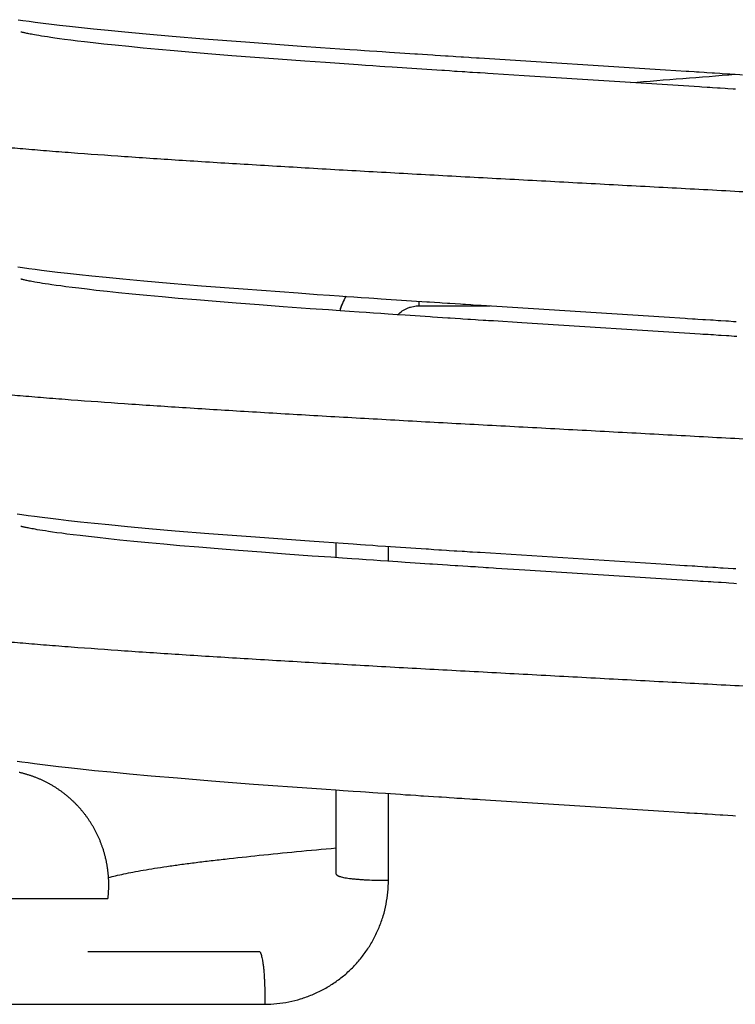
# Model space of a CAD drawing. Header units: millimetres. Extents: x 0 to 210, y 0 to 297.
# Tile 42 of 88: x 127.392 to 128.318, y 156.615 to 157.89. Entities that reach past the tile are written whole.
import ezdxf

# ---------------------------------------------------------------- set-up
doc = ezdxf.new("R2010")
doc.units = ezdxf.units.MM
doc.header["$LTSCALE"] = 19.36
doc.layers.get('0').update_dxf_attribs({"linetype": 'CONTINUOUS'})

msp = doc.modelspace()

# ---------------------------------------------------------------- linework, layer by layer
at = {"color": 7, "linetype": 'Continuous'}
for p, q in [((127.3899, 157.8899), (127.3959, 157.889)), ((127.3959, 157.889), (127.4041, 157.8879)), ((127.4041, 157.8879), (127.4122, 157.8868)), ((127.4122, 157.8868), (127.4225, 157.8855)), ((127.4225, 157.8855), (127.433, 157.8842)), ((127.433, 157.8842), (127.4435, 157.8829)), ((127.394, 157.8738), (127.3938, 157.8739)), ((127.3942, 157.8738), (127.394, 157.8738)), ((127.3946, 157.8737), (127.3942, 157.8738)), ((127.395, 157.8736), (127.3946, 157.8737)), ((127.3956, 157.8734), (127.395, 157.8736)), ((127.3962, 157.8733), (127.3956, 157.8734)), ((127.397, 157.8731), (127.3962, 157.8733)), ((127.3978, 157.8729), (127.397, 157.8731)), ((127.3988, 157.8727), (127.3978, 157.8729)), ((127.3999, 157.8725), (127.3988, 157.8727)), ((127.4011, 157.8722), (127.3999, 157.8725)), ((127.4024, 157.8719), (127.4011, 157.8722)), ((127.4039, 157.8716), (127.4024, 157.8719)), ((127.4054, 157.8713), (127.4039, 157.8716)), ((127.4072, 157.871), (127.4054, 157.8713)), ((127.409, 157.8707), (127.4072, 157.871)), ((127.411, 157.8703), (127.409, 157.8707)), ((127.4435, 157.8829), (127.4565, 157.8814)), ((127.4565, 157.8814), (127.4719, 157.8798)), ((127.4719, 157.8798), (127.4877, 157.8781)), ((127.4877, 157.8781), (127.5064, 157.8762)), ((127.5064, 157.8762), (127.5281, 157.8741)), ((127.5281, 157.8741), (127.5556, 157.8716)), ((127.5556, 157.8716), (127.5895, 157.8687)), ((127.4139, 157.8698), (127.411, 157.8703)), ((127.417, 157.8693), (127.4139, 157.8698)), ((127.4204, 157.8687), (127.417, 157.8693)), ((127.4241, 157.8681), (127.4204, 157.8687)), ((127.428, 157.8675), (127.4241, 157.8681)), ((127.4322, 157.8669), (127.428, 157.8675)), ((127.4377, 157.8661), (127.4322, 157.8669)), ((127.4437, 157.8653), (127.4377, 157.8661)), ((127.45, 157.8644), (127.4437, 157.8653)), ((127.4581, 157.8634), (127.45, 157.8644)), ((127.4667, 157.8623), (127.4581, 157.8634)), ((127.4759, 157.8612), (127.4667, 157.8623)), ((127.4872, 157.8599), (127.4759, 157.8612)), ((127.501, 157.8583), (127.4872, 157.8599)), ((127.5157, 157.8568), (127.501, 157.8583)), ((127.5895, 157.8687), (127.6303, 157.8653)), ((127.6303, 157.8653), (127.6845, 157.8611)), ((127.6845, 157.8611), (127.7566, 157.8558)), ((127.5333, 157.855), (127.5157, 157.8568)), ((127.5519, 157.8532), (127.5333, 157.855)), ((127.5715, 157.8514), (127.5519, 157.8532)), ((127.592, 157.8496), (127.5715, 157.8514)), ((127.6158, 157.8475), (127.592, 157.8496)), ((127.6408, 157.8454), (127.6158, 157.8475)), ((127.6667, 157.8433), (127.6408, 157.8454)), ((127.7566, 157.8558), (127.7813, 157.854)), ((127.7813, 157.854), (127.7939, 157.8532)), ((127.7939, 157.8532), (127.8065, 157.8523)), ((127.8065, 157.8523), (127.8192, 157.8514)), ((127.8192, 157.8514), (127.8288, 157.8508)), ((127.8288, 157.8508), (127.8384, 157.8501)), ((127.8384, 157.8501), (127.8448, 157.8497)), ((127.8448, 157.8497), (127.8545, 157.849)), ((127.8545, 157.849), (127.861, 157.8486)), ((127.861, 157.8486), (127.8708, 157.8479)), ((127.8708, 157.8479), (127.8773, 157.8475)), ((127.8773, 157.8475), (127.8839, 157.8471)), ((127.8839, 157.8471), (127.8904, 157.8466)), ((127.8904, 157.8466), (127.897, 157.8462)), ((127.897, 157.8462), (127.9036, 157.8458)), ((127.6962, 157.841), (127.6667, 157.8433)), ((127.7267, 157.8387), (127.6962, 157.841)), ((127.7611, 157.8362), (127.7267, 157.8387)), ((127.7877, 157.8343), (127.7611, 157.8362)), ((127.8058, 157.8331), (127.7877, 157.8343)), ((127.818, 157.8322), (127.8058, 157.8331)), ((127.9135, 157.8451), (127.9201, 157.8447)), ((127.9201, 157.8447), (127.9267, 157.8442)), ((127.9367, 157.8436), (127.9433, 157.8432)), ((127.8303, 157.8314), (127.818, 157.8322)), ((127.8396, 157.8307), (127.8303, 157.8314)), ((127.849, 157.8301), (127.8396, 157.8307)), ((127.8584, 157.8294), (127.849, 157.8301)), ((127.8647, 157.829), (127.8584, 157.8294)), ((127.8741, 157.8284), (127.8647, 157.829)), ((127.8805, 157.8279), (127.8741, 157.8284)), ((127.8869, 157.8275), (127.8805, 157.8279)), ((127.8933, 157.8271), (127.8869, 157.8275)), ((127.8997, 157.8267), (127.8933, 157.8271)), ((127.9061, 157.8262), (127.8997, 157.8267)), ((127.9125, 157.8258), (127.9061, 157.8262)), ((127.919, 157.8254), (127.9125, 157.8258)), ((127.9255, 157.825), (127.919, 157.8254)), ((127.932, 157.8245), (127.9255, 157.825)), ((127.9385, 157.8241), (127.932, 157.8245)), ((127.9549, 157.823), (127.9483, 157.8235)), ((128.0449, 157.8172), (128.0047, 157.8198)), ((128.3112, 157.8197), (128.3178, 157.8192)), ((127.3897, 157.5699), (127.3957, 157.569)), ((127.3957, 157.569), (127.4038, 157.5679)), ((127.4038, 157.5679), (127.4119, 157.5668)), ((127.4119, 157.5668), (127.4201, 157.5658)), ((127.4201, 157.5658), (127.4305, 157.5645)), ((127.3937, 157.5539), (127.3936, 157.5539)), ((127.3936, 157.5539), (127.3936, 157.5539)), ((127.3939, 157.5538), (127.3937, 157.5539)), ((127.3942, 157.5538), (127.3939, 157.5538)), ((127.3946, 157.5537), (127.3942, 157.5538)), ((127.3951, 157.5536), (127.3946, 157.5537)), ((127.3956, 157.5534), (127.3951, 157.5536)), ((127.3963, 157.5533), (127.3956, 157.5534)), ((127.3971, 157.5531), (127.3963, 157.5533)), ((127.398, 157.5529), (127.3971, 157.5531)), ((127.399, 157.5526), (127.398, 157.5529)), ((127.4002, 157.5524), (127.399, 157.5526)), ((127.4014, 157.5521), (127.4002, 157.5524)), ((127.4028, 157.5518), (127.4014, 157.5521)), ((127.4305, 157.5645), (127.441, 157.5632)), ((127.441, 157.5632), (127.4539, 157.5617)), ((127.4539, 157.5617), (127.4694, 157.56)), ((127.4694, 157.56), (127.4852, 157.5583)), ((127.4852, 157.5583), (127.5039, 157.5565)), ((127.5039, 157.5565), (127.5255, 157.5544)), ((127.5255, 157.5544), (127.5529, 157.5519)), ((127.4043, 157.5515), (127.4028, 157.5518)), ((127.406, 157.5512), (127.4043, 157.5515)), ((127.4078, 157.5509), (127.406, 157.5512)), ((127.4097, 157.5505), (127.4078, 157.5509)), ((127.4118, 157.5502), (127.4097, 157.5505)), ((127.4148, 157.5496), (127.4118, 157.5502)), ((127.418, 157.5491), (127.4148, 157.5496)), ((127.4215, 157.5485), (127.418, 157.5491)), ((127.4252, 157.5479), (127.4215, 157.5485)), ((127.4292, 157.5473), (127.4252, 157.5479)), ((127.4335, 157.5467), (127.4292, 157.5473)), ((127.4391, 157.5459), (127.4335, 157.5467)), ((127.4451, 157.5451), (127.4391, 157.5459)), ((127.4516, 157.5442), (127.4451, 157.5451)), ((127.4598, 157.5431), (127.4516, 157.5442)), ((127.4686, 157.5421), (127.4598, 157.5431)), ((127.4795, 157.5408), (127.4686, 157.5421)), ((127.4911, 157.5394), (127.4795, 157.5408)), ((127.5052, 157.5379), (127.4911, 157.5394)), ((127.5529, 157.5519), (127.5866, 157.5489)), ((127.5866, 157.5489), (127.6272, 157.5455)), ((127.6272, 157.5455), (127.6811, 157.5413)), ((127.6811, 157.5413), (127.7525, 157.5361)), ((127.5201, 157.5363), (127.5052, 157.5379)), ((127.5378, 157.5346), (127.5201, 157.5363)), ((127.5565, 157.5328), (127.5378, 157.5346)), ((127.5763, 157.531), (127.5565, 157.5328)), ((127.597, 157.5291), (127.5763, 157.531)), ((127.6211, 157.5271), (127.597, 157.5291)), ((127.6462, 157.525), (127.6211, 157.5271)), ((127.7525, 157.5361), (127.7772, 157.5343)), ((127.7772, 157.5343), (127.7929, 157.5332)), ((127.7929, 157.5332), (127.8055, 157.5324)), ((127.8055, 157.5324), (127.815, 157.5317)), ((127.815, 157.5317), (127.8246, 157.531)), ((127.8246, 157.531), (127.8342, 157.5304)), ((127.8342, 157.5304), (127.8439, 157.5297)), ((127.8439, 157.5297), (127.8503, 157.5293)), ((127.8503, 157.5293), (127.86, 157.5286)), ((127.86, 157.5286), (127.8665, 157.5282)), ((127.8665, 157.5282), (127.873, 157.5278)), ((127.873, 157.5278), (127.8796, 157.5273)), ((127.8796, 157.5273), (127.8861, 157.5269)), ((127.8861, 157.5269), (127.8926, 157.5265)), ((127.8926, 157.5265), (127.8992, 157.526)), ((127.6723, 157.5229), (127.6462, 157.525)), ((127.7021, 157.5206), (127.6723, 157.5229)), ((127.733, 157.5183), (127.7021, 157.5206)), ((127.7679, 157.5157), (127.733, 157.5183)), ((127.7917, 157.5141), (127.7679, 157.5157)), ((127.8068, 157.513), (127.7917, 157.5141)), ((127.8992, 157.526), (127.9058, 157.5256)), ((127.9058, 157.5256), (127.9124, 157.5252)), ((127.9124, 157.5252), (127.9191, 157.5247)), ((127.929, 157.5241), (127.9357, 157.5237)), ((127.9557, 157.5223), (127.9624, 157.5219)), ((127.819, 157.5121), (127.8068, 157.513)), ((127.8313, 157.5113), (127.819, 157.5121)), ((127.8406, 157.5107), (127.8313, 157.5113)), ((127.8499, 157.51), (127.8406, 157.5107)), ((127.8593, 157.5094), (127.8499, 157.51)), ((127.8688, 157.5087), (127.8593, 157.5094)), ((127.8751, 157.5083), (127.8688, 157.5087)), ((127.8815, 157.5079), (127.8751, 157.5083)), ((127.891, 157.5072), (127.8815, 157.5079)), ((127.8974, 157.5068), (127.891, 157.5072)), ((127.9039, 157.5064), (127.8974, 157.5068)), ((127.9103, 157.506), (127.9039, 157.5064)), ((127.9168, 157.5055), (127.9103, 157.506)), ((127.9233, 157.5051), (127.9168, 157.5055)), ((127.9395, 157.504), (127.933, 157.5045)), ((127.9461, 157.5036), (127.9395, 157.504)), ((127.9625, 157.5025), (127.9559, 157.503)), ((128.042, 157.4974), (128.0053, 157.4998)), ((127.3887, 157.2501), (127.3947, 157.2492)), ((127.3947, 157.2492), (127.4029, 157.248)), ((127.4029, 157.248), (127.411, 157.2469)), ((127.411, 157.2469), (127.4213, 157.2456)), ((127.3939, 157.2339), (127.3938, 157.2339)), ((127.394, 157.2338), (127.3939, 157.2339)), ((127.3943, 157.2338), (127.394, 157.2338)), ((127.3947, 157.2337), (127.3943, 157.2338)), ((127.3952, 157.2335), (127.3947, 157.2337)), ((127.3958, 157.2334), (127.3952, 157.2335)), ((127.3964, 157.2332), (127.3958, 157.2334)), ((127.4213, 157.2456), (127.4318, 157.2443)), ((127.4318, 157.2443), (127.4423, 157.2431)), ((127.4423, 157.2431), (127.4553, 157.2416)), ((127.4553, 157.2416), (127.4707, 157.2399)), ((127.4707, 157.2399), (127.4888, 157.238)), ((127.4888, 157.238), (127.5074, 157.2361)), ((127.5074, 157.2361), (127.5316, 157.2338)), ((127.5316, 157.2338), (127.5592, 157.2313)), ((127.3972, 157.233), (127.3964, 157.2332)), ((127.3982, 157.2328), (127.3972, 157.233)), ((127.3992, 157.2326), (127.3982, 157.2328)), ((127.4003, 157.2324), (127.3992, 157.2326)), ((127.4016, 157.2321), (127.4003, 157.2324)), ((127.403, 157.2318), (127.4016, 157.2321)), ((127.4045, 157.2315), (127.403, 157.2318)), ((127.4062, 157.2312), (127.4045, 157.2315)), ((127.4079, 157.2309), (127.4062, 157.2312)), ((127.4098, 157.2305), (127.4079, 157.2309)), ((127.4119, 157.2301), (127.4098, 157.2305)), ((127.4148, 157.2296), (127.4119, 157.2301)), ((127.4181, 157.2291), (127.4148, 157.2296)), ((127.4215, 157.2285), (127.4181, 157.2291)), ((127.4253, 157.2279), (127.4215, 157.2285)), ((127.4292, 157.2273), (127.4253, 157.2279)), ((127.4346, 157.2265), (127.4292, 157.2273)), ((127.4403, 157.2257), (127.4346, 157.2265)), ((127.4464, 157.2249), (127.4403, 157.2257)), ((127.4529, 157.224), (127.4464, 157.2249)), ((127.4612, 157.223), (127.4529, 157.224)), ((127.4701, 157.2219), (127.4612, 157.223)), ((127.481, 157.2206), (127.4701, 157.2219)), ((127.4926, 157.2193), (127.481, 157.2206)), ((127.5592, 157.2313), (127.5932, 157.2283)), ((127.5932, 157.2283), (127.6369, 157.2248)), ((127.6369, 157.2248), (127.6914, 157.2206)), ((127.6914, 157.2206), (127.767, 157.215)), ((127.5068, 157.2177), (127.4926, 157.2193)), ((127.5218, 157.2162), (127.5068, 157.2177)), ((127.5397, 157.2144), (127.5218, 157.2162)), ((127.5587, 157.2126), (127.5397, 157.2144)), ((127.5786, 157.2107), (127.5587, 157.2126)), ((127.5995, 157.2089), (127.5786, 157.2107)), ((127.6237, 157.2068), (127.5995, 157.2089)), ((127.767, 157.215), (127.7857, 157.2137)), ((127.7857, 157.2137), (127.7982, 157.2129)), ((127.7982, 157.2129), (127.8109, 157.212)), ((127.8109, 157.212), (127.8236, 157.2111)), ((127.8236, 157.2111), (127.8332, 157.2105)), ((127.8332, 157.2105), (127.8396, 157.21)), ((127.8396, 157.21), (127.8493, 157.2094)), ((127.8493, 157.2094), (127.8558, 157.2089)), ((127.8558, 157.2089), (127.8655, 157.2083)), ((127.8655, 157.2083), (127.8721, 157.2078)), ((127.8721, 157.2078), (127.8786, 157.2074)), ((127.649, 157.2048), (127.6237, 157.2068)), ((127.6753, 157.2027), (127.649, 157.2048)), ((127.7052, 157.2004), (127.6753, 157.2027)), ((127.7361, 157.1981), (127.7052, 157.2004)), ((127.7708, 157.1955), (127.7361, 157.1981)), ((127.7946, 157.1938), (127.7708, 157.1955)), ((127.8786, 157.2074), (127.8851, 157.207)), ((127.8851, 157.207), (127.8917, 157.2065)), ((127.8917, 157.2065), (127.8983, 157.2061)), ((127.8983, 157.2061), (127.9049, 157.2057)), ((127.9049, 157.2057), (127.9115, 157.2052)), ((127.9115, 157.2052), (127.9181, 157.2048)), ((127.928, 157.2041), (127.9347, 157.2037)), ((127.8097, 157.1928), (127.7946, 157.1938)), ((127.8219, 157.1919), (127.8097, 157.1928)), ((127.8311, 157.1913), (127.8219, 157.1919)), ((127.8404, 157.1907), (127.8311, 157.1913)), ((127.8498, 157.19), (127.8404, 157.1907)), ((127.8592, 157.1894), (127.8498, 157.19)), ((127.8687, 157.1887), (127.8592, 157.1894)), ((127.875, 157.1883), (127.8687, 157.1887)), ((127.8814, 157.1879), (127.875, 157.1883)), ((127.8909, 157.1873), (127.8814, 157.1879)), ((127.8973, 157.1868), (127.8909, 157.1873)), ((127.9038, 157.1864), (127.8973, 157.1868)), ((127.9102, 157.186), (127.9038, 157.1864)), ((127.9166, 157.1855), (127.9102, 157.186)), ((127.9231, 157.1851), (127.9166, 157.1855)), ((127.9394, 157.1841), (127.9328, 157.1845)), ((127.9459, 157.1836), (127.9394, 157.1841)), ((127.9722, 157.1819), (127.9656, 157.1823)), ((128.3024, 157.1802), (128.309, 157.1798)), ((127.3889, 156.93), (127.395, 156.9292)), ((127.395, 156.9292), (127.403, 156.928)), ((127.403, 156.928), (127.4112, 156.9269)), ((127.4112, 156.9269), (127.4214, 156.9256)), ((127.4214, 156.9256), (127.4318, 156.9243)), ((127.4318, 156.9243), (127.4423, 156.9231)), ((127.4423, 156.9231), (127.4552, 156.9216)), ((127.4552, 156.9216), (127.4706, 156.9199)), ((127.4706, 156.9199), (127.4888, 156.918)), ((127.4888, 156.918), (127.51, 156.9159)), ((127.51, 156.9159), (127.5343, 156.9135)), ((127.5343, 156.9135), (127.5621, 156.911)), ((127.5621, 156.911), (127.5962, 156.9081)), ((127.5962, 156.9081), (127.6401, 156.9045)), ((127.6401, 156.9045), (127.6947, 156.9003)), ((127.6947, 156.9003), (127.77, 156.8948)), ((127.77, 156.8948), (127.7887, 156.8935)), ((127.7887, 156.8935), (127.8013, 156.8927)), ((127.8013, 156.8927), (127.8108, 156.892)), ((127.8108, 156.892), (127.8235, 156.8911)), ((127.8235, 156.8911), (127.8331, 156.8905)), ((127.8331, 156.8905), (127.8395, 156.89)), ((127.8395, 156.89), (127.8492, 156.8894)), ((127.8492, 156.8894), (127.8557, 156.8889)), ((127.8557, 156.8889), (127.8654, 156.8883)), ((127.8654, 156.8883), (127.8719, 156.8879)), ((127.8719, 156.8879), (127.8785, 156.8874)), ((127.8785, 156.8874), (127.885, 156.887)), ((127.885, 156.887), (127.8915, 156.8865)), ((127.8915, 156.8865), (127.8981, 156.8861)), ((127.8981, 156.8861), (127.9047, 156.8857)), ((127.9047, 156.8857), (127.9113, 156.8852)), ((127.9212, 156.8846), (127.9278, 156.8842)), ((127.9278, 156.8842), (127.9345, 156.8837)), ((128.302, 156.8603), (128.3086, 156.8598))]:
    msp.add_line(p, q, dxfattribs=at)
at = {"color": 9, "linetype": 'Continuous'}
for p, q in [((127.9093, 157.5194), (128.0011, 157.5194)), ((127.8693, 157.1887), (127.8693, 157.208)), ((127.8693, 156.7759), (127.8693, 156.888)), ((127.2581, 156.7522), (127.5063, 156.7522))]:
    msp.add_line(p, q, dxfattribs=at)
at = {"color": 6, "linetype": 'Continuous'}
for p, q in [((127.8018, 157.1933), (127.8018, 157.2126)), ((127.8018, 156.7836), (127.8018, 156.8926)), ((127.4803, 156.6836), (127.7018, 156.6836)), ((127.1093, 156.6151), (127.7093, 156.6151))]:
    msp.add_line(p, q, dxfattribs=at)
at = {"color": 7, "linetype": 'Continuous'}
for points in [[(127.3938, 157.8739), (127.3937, 157.8739), (127.3937, 157.8739)], [(127.9036, 157.8458), (127.9069, 157.8455), (127.9135, 157.8451)], [(127.9267, 157.8442), (127.93, 157.844), (127.9367, 157.8436)], [(127.9433, 157.8432), (127.9466, 157.8429), (127.9533, 157.8425)], [(127.9533, 157.8425), (127.9566, 157.8423), (127.9633, 157.8419)], [(127.9633, 157.8419), (127.9666, 157.8416), (127.9733, 157.8412)], [(127.9733, 157.8412), (127.9766, 157.841), (127.9833, 157.8406)], [(127.9833, 157.8406), (127.9867, 157.8403), (128.2279, 157.825)], [(127.9483, 157.8235), (127.9418, 157.8239), (127.9385, 157.8241)], [(127.9648, 157.8224), (127.9582, 157.8228), (127.9549, 157.823)], [(127.9747, 157.8217), (127.9681, 157.8222), (127.9648, 157.8224)], [(127.9847, 157.8211), (127.978, 157.8215), (127.9747, 157.8217)], [(127.9946, 157.8205), (127.988, 157.8209), (127.9847, 157.8211)], [(128.0047, 157.8198), (127.998, 157.8202), (127.9946, 157.8205)], [(128.2279, 157.825), (128.2548, 157.8233), (128.2582, 157.8231)], [(128.2582, 157.8231), (128.2649, 157.8227), (128.2682, 157.8224), (128.2716, 157.8222)], [(128.2716, 157.8222), (128.2782, 157.8218), (128.2815, 157.8216)], [(128.2815, 157.8216), (128.2882, 157.8212), (128.2915, 157.8209)], [(128.2915, 157.8209), (128.2981, 157.8205), (128.3014, 157.8203)], [(128.3014, 157.8203), (128.308, 157.8199), (128.3112, 157.8197)], [(128.2752, 157.8026), (128.2718, 157.8028), (128.0449, 157.8172)], [(128.3178, 157.8192), (128.3243, 157.8188), (128.3276, 157.8186)], [(128.2886, 157.8017), (128.2853, 157.802), (128.2819, 157.8022), (128.2752, 157.8026)], [(128.2987, 157.8011), (128.2953, 157.8013), (128.2886, 157.8017)], [(128.3087, 157.8005), (128.3054, 157.8007), (128.2987, 157.8011)], [(128.3187, 157.7998), (128.3154, 157.8), (128.3087, 157.8005)], [(127.9191, 157.5247), (127.9224, 157.5245), (127.929, 157.5241)], [(127.9357, 157.5237), (127.939, 157.5234), (127.9457, 157.523)], [(127.9457, 157.523), (127.949, 157.5228), (127.9557, 157.5223)], [(127.9624, 157.5219), (127.9658, 157.5217), (127.9691, 157.5215), (127.9759, 157.521)], [(127.9759, 157.521), (127.9792, 157.5208), (127.986, 157.5204)], [(127.986, 157.5204), (127.9893, 157.5202), (128.2264, 157.5051)], [(127.933, 157.5045), (127.9265, 157.5049), (127.9233, 157.5051)], [(127.9559, 157.503), (127.9493, 157.5034), (127.9461, 157.5036)], [(127.9723, 157.5019), (127.9657, 157.5023), (127.9625, 157.5025)], [(127.9822, 157.5013), (127.9756, 157.5017), (127.9723, 157.5019)], [(127.9921, 157.5006), (127.9855, 157.501), (127.9822, 157.5013)], [(128.2264, 157.5051), (128.2532, 157.5034), (128.2565, 157.5032)], [(128.2565, 157.5032), (128.2631, 157.5028), (128.2665, 157.5026), (128.2698, 157.5023)], [(128.2698, 157.5023), (128.2764, 157.5019), (128.2797, 157.5017)], [(128.2797, 157.5017), (128.2863, 157.5013), (128.2896, 157.5011)], [(128.2896, 157.5011), (128.2963, 157.5006), (128.2996, 157.5004)], [(128.0053, 157.4998), (127.9987, 157.5002), (127.9954, 157.5004), (127.9921, 157.5006)], [(128.2764, 157.4825), (128.273, 157.4827), (128.042, 157.4974)], [(128.2996, 157.5004), (128.3062, 157.5), (128.3094, 157.4998)], [(128.3094, 157.4998), (128.316, 157.4993), (128.3193, 157.4991)], [(128.2899, 157.4817), (128.2865, 157.4819), (128.2831, 157.4821), (128.2764, 157.4825)], [(128.3, 157.481), (128.2966, 157.4812), (128.2899, 157.4817)], [(128.3101, 157.4804), (128.3067, 157.4806), (128.3, 157.481)], [(128.3201, 157.4797), (128.3168, 157.4799), (128.3101, 157.4804)], [(127.3938, 157.2339), (127.3937, 157.2339), (127.3937, 157.2339)], [(127.9181, 157.2048), (127.9214, 157.2046), (127.928, 157.2041)], [(127.9347, 157.2037), (127.938, 157.2035), (127.9447, 157.2031)], [(127.9447, 157.2031), (127.948, 157.2028), (127.9546, 157.2024)], [(127.9546, 157.2024), (127.958, 157.2022), (127.9646, 157.2018)], [(127.9646, 157.2018), (127.968, 157.2016), (127.9747, 157.2011)], [(127.9747, 157.2011), (127.978, 157.2009), (127.9847, 157.2005)], [(127.9847, 157.2005), (127.988, 157.2003), (128.2289, 157.185)], [(127.9328, 157.1845), (127.9263, 157.1849), (127.9231, 157.1851)], [(127.9557, 157.183), (127.9492, 157.1834), (127.9459, 157.1836)], [(127.9656, 157.1823), (127.959, 157.1828), (127.9557, 157.183)], [(128.2289, 157.185), (128.2525, 157.1834), (128.2558, 157.1832)], [(128.2558, 157.1832), (128.2625, 157.1828), (128.2659, 157.1826), (128.2692, 157.1824)], [(128.2692, 157.1824), (128.2759, 157.1819), (128.2792, 157.1817), (128.2826, 157.1815)], [(127.9821, 157.1813), (127.9755, 157.1817), (127.9722, 157.1819)], [(127.9921, 157.1806), (127.9855, 157.1811), (127.9821, 157.1813)], [(128.0055, 157.1798), (127.9988, 157.1802), (127.9954, 157.1804), (127.9921, 157.1806)], [(128.0458, 157.1772), (128.0088, 157.1795), (128.0055, 157.1798)], [(128.2765, 157.1625), (128.2731, 157.1627), (128.2698, 157.163), (128.0458, 157.1772)], [(128.2826, 157.1815), (128.2892, 157.1811), (128.2925, 157.1809)], [(128.2925, 157.1809), (128.2991, 157.1804), (128.3024, 157.1802)], [(128.309, 157.1798), (128.3156, 157.1794), (128.3189, 157.1792)], [(128.2899, 157.1617), (128.2866, 157.1619), (128.2832, 157.1621), (128.2765, 157.1625)], [(128.3, 157.161), (128.2966, 157.1612), (128.2899, 157.1617)], [(128.31, 157.1604), (128.3066, 157.1606), (128.3, 157.161)], [(128.32, 157.1597), (128.3166, 157.1599), (128.31, 157.1604)], [(127.4175, 156.9068), (127.4167, 156.9072), (127.4158, 156.9076), (127.4149, 156.9079), (127.414, 156.9083), (127.4131, 156.9086), (127.4122, 156.909), (127.4114, 156.9093), (127.4105, 156.9097), (127.4096, 156.91), (127.4087, 156.9103), (127.4078, 156.9106), (127.4069, 156.9109), (127.406, 156.9112), (127.4051, 156.9115), (127.4042, 156.9118), (127.4032, 156.9121), (127.4023, 156.9124), (127.4014, 156.9127), (127.4005, 156.9129), (127.3996, 156.9132), (127.3987, 156.9135), (127.3978, 156.9137), (127.3968, 156.914), (127.3959, 156.9142), (127.395, 156.9144), (127.3941, 156.9147), (127.3931, 156.9149), (127.3922, 156.9151), (127.3913, 156.9153)], [(127.5063, 156.7522), (127.5064, 156.7531), (127.5065, 156.7541), (127.5066, 156.755), (127.5067, 156.756), (127.5068, 156.757), (127.5068, 156.7579), (127.5069, 156.7589), (127.507, 156.7599), (127.507, 156.7608), (127.5071, 156.7618), (127.5071, 156.7628), (127.5072, 156.7637), (127.5072, 156.7647), (127.5073, 156.7657), (127.5073, 156.7667), (127.5073, 156.7676), (127.5073, 156.7686), (127.5073, 156.7696), (127.5073, 156.7705), (127.5073, 156.7715), (127.5073, 156.7725), (127.5073, 156.7734), (127.5072, 156.7744), (127.5072, 156.7754), (127.5072, 156.7763), (127.5071, 156.7773), (127.5071, 156.7783), (127.507, 156.7792), (127.5069, 156.7802), (127.5069, 156.7812), (127.5068, 156.7821), (127.5067, 156.7831), (127.5066, 156.7841), (127.5065, 156.785), (127.5064, 156.786), (127.5063, 156.787), (127.5062, 156.7879), (127.5061, 156.7889), (127.506, 156.7898), (127.5058, 156.7908), (127.5057, 156.7918), (127.5055, 156.7927), (127.5054, 156.7937), (127.5052, 156.7946), (127.5051, 156.7956), (127.5049, 156.7965), (127.5047, 156.7975), (127.5045, 156.7984), (127.5044, 156.7994), (127.5042, 156.8003), (127.504, 156.8013), (127.5038, 156.8022), (127.5036, 156.8032), (127.5033, 156.8041), (127.5031, 156.805), (127.5029, 156.806), (127.5026, 156.8069), (127.5024, 156.8078), (127.5022, 156.8088), (127.5019, 156.8097), (127.5016, 156.8106), (127.5014, 156.8116), (127.5011, 156.8125), (127.5008, 156.8134), (127.5005, 156.8143), (127.5003, 156.8153), (127.5, 156.8162), (127.4997, 156.8171), (127.4994, 156.818), (127.499, 156.8189), (127.4987, 156.8198), (127.4984, 156.8207), (127.4981, 156.8216), (127.4977, 156.8225), (127.4974, 156.8234), (127.4971, 156.8243), (127.4967, 156.8252), (127.4963, 156.8261), (127.496, 156.827), (127.4956, 156.8279), (127.4952, 156.8288), (127.4949, 156.8297), (127.4945, 156.8306), (127.4941, 156.8314), (127.4937, 156.8323), (127.4933, 156.8332), (127.4929, 156.834), (127.4925, 156.8349), (127.492, 156.8358), (127.4916, 156.8366), (127.4912, 156.8375), (127.4907, 156.8384), (127.4903, 156.8392), (127.4899, 156.8401), (127.4894, 156.8409), (127.4889, 156.8418), (127.4885, 156.8426), (127.488, 156.8434), (127.4875, 156.8443), (127.4871, 156.8451), (127.4866, 156.8459), (127.4861, 156.8467), (127.4856, 156.8476), (127.4851, 156.8484), (127.4846, 156.8492), (127.4841, 156.85), (127.4836, 156.8508), (127.483, 156.8516), (127.4825, 156.8524), (127.482, 156.8532), (127.4814, 156.854), (127.4809, 156.8548), (127.4804, 156.8556), (127.4798, 156.8564), (127.4792, 156.8572), (127.4787, 156.8579), (127.4781, 156.8587), (127.4776, 156.8595), (127.477, 156.8602), (127.4764, 156.861), (127.4758, 156.8618), (127.4752, 156.8625), (127.4746, 156.8633), (127.474, 156.864), (127.4734, 156.8648), (127.4728, 156.8655), (127.4722, 156.8662), (127.4716, 156.867), (127.471, 156.8677), (127.4703, 156.8684), (127.4697, 156.8691), (127.4691, 156.8698), (127.4684, 156.8705), (127.4678, 156.8713), (127.4671, 156.872), (127.4665, 156.8726), (127.4658, 156.8733), (127.4651, 156.874), (127.4645, 156.8747), (127.4638, 156.8754), (127.4631, 156.8761), (127.4624, 156.8767), (127.4618, 156.8774), (127.4611, 156.8781), (127.4604, 156.8787), (127.4597, 156.8794), (127.459, 156.88), (127.4583, 156.8807), (127.4576, 156.8813), (127.4569, 156.8819), (127.4561, 156.8826), (127.4554, 156.8832), (127.4547, 156.8838), (127.454, 156.8844), (127.4532, 156.885), (127.4525, 156.8856), (127.4517, 156.8862), (127.451, 156.8868), (127.4502, 156.8874), (127.4495, 156.888), (127.4487, 156.8886), (127.448, 156.8892), (127.4472, 156.8897), (127.4464, 156.8903), (127.4457, 156.8909), (127.4449, 156.8914), (127.4441, 156.892), (127.4433, 156.8925), (127.4426, 156.8931), (127.4418, 156.8936), (127.441, 156.8941), (127.4402, 156.8947), (127.4394, 156.8952), (127.4386, 156.8957), (127.4378, 156.8962), (127.437, 156.8967), (127.4361, 156.8972), (127.4353, 156.8977), (127.4345, 156.8982), (127.4337, 156.8987), (127.4329, 156.8992), (127.432, 156.8996), (127.4312, 156.9001), (127.4304, 156.9006), (127.4295, 156.901), (127.4287, 156.9015), (127.4279, 156.9019), (127.427, 156.9023), (127.4262, 156.9028), (127.4253, 156.9032), (127.4245, 156.9036), (127.4236, 156.9041), (127.4227, 156.9045), (127.4219, 156.9049), (127.421, 156.9053), (127.4202, 156.9057), (127.4193, 156.9061), (127.4184, 156.9065), (127.4175, 156.9068)], [(127.9113, 156.8852), (127.9146, 156.885), (127.9212, 156.8846)], [(127.9345, 156.8837), (127.9378, 156.8835), (127.9445, 156.8831)], [(127.9445, 156.8831), (127.9478, 156.8829), (127.9545, 156.8824)], [(127.9545, 156.8824), (127.9578, 156.8822), (127.9645, 156.8818)], [(127.9645, 156.8818), (127.9679, 156.8816), (127.9746, 156.8811)], [(127.9746, 156.8811), (127.978, 156.8809), (127.9847, 156.8805)], [(127.9847, 156.8805), (127.9881, 156.8803), (128.2256, 156.8652)], [(128.2256, 156.8652), (128.2524, 156.8635), (128.2557, 156.8632), (128.259, 156.863)], [(128.259, 156.863), (128.2657, 156.8626), (128.269, 156.8624)], [(128.269, 156.8624), (128.2756, 156.862), (128.2789, 156.8617), (128.2823, 156.8615)], [(128.2823, 156.8615), (128.2888, 156.8611), (128.2921, 156.8609)], [(128.2921, 156.8609), (128.2987, 156.8605), (128.302, 156.8603)], [(128.3086, 156.8598), (128.3151, 156.8594), (128.3184, 156.8592)]]:
    msp.add_lwpolyline(points, dxfattribs=at)
at = {"color": 6, "linetype": 'Continuous'}
msp.add_lwpolyline([(127.8143, 157.5318), (127.814, 157.5312), (127.8137, 157.5306), (127.8133, 157.5299), (127.813, 157.5293), (127.8127, 157.5287), (127.8123, 157.528), (127.812, 157.5274), (127.8117, 157.5267), (127.8114, 157.5261), (127.8111, 157.5254), (127.8108, 157.5248), (127.8105, 157.5241), (127.8102, 157.5234), (127.8099, 157.5228), (127.8097, 157.5221), (127.8094, 157.5214), (127.8091, 157.5208), (127.8088, 157.5201), (127.8086, 157.5194), (127.8083, 157.5188), (127.8081, 157.5181), (127.8078, 157.5174), (127.8076, 157.5167), (127.8074, 157.5161), (127.8071, 157.5154), (127.8069, 157.5147), (127.8067, 157.514), (127.8065, 157.5133), (127.8064, 157.513)], dxfattribs=at)
at = {"color": 9, "linetype": 'Continuous'}
for centre, radius, start, end in [((124.2267, 208.7695), 51.1143, 274.43881, 274.59123), ((127.9018, 157.4836), 0.1, 151.2078, 162.8836), ((127.4265, 157.5236), 0.4828, 359.506, 0.2115), ((127.8618, 157.2357), 0.4599, 270, 270.9272)]:
    msp.add_arc(centre, radius, start, end, dxfattribs=at)
for points, knots in [([(129.0907, 157.5975), (129.0907, 157.5977), (129.0906, 157.5981), (129.0903, 157.5988), (129.0899, 157.5994), (129.0893, 157.6), (129.0886, 157.6007), (129.0874, 157.6015), (129.0855, 157.6026), (129.0827, 157.6038), (129.0795, 157.6051), (129.0756, 157.6063), (129.0712, 157.6076), (129.0662, 157.6088), (129.0607, 157.6101), (129.0546, 157.6113), (129.0454, 157.613), (129.0325, 157.6151), (129.0154, 157.6176), (128.9962, 157.6201), (128.9749, 157.6226), (128.9516, 157.6251), (128.9264, 157.6276), (128.8992, 157.6301), (128.8594, 157.6335), (128.8054, 157.6377), (128.7359, 157.6427), (128.6607, 157.6476), (128.5804, 157.6526), (128.4958, 157.6576), (128.4077, 157.6626), (128.3171, 157.6676), (128.2247, 157.6725), (128.1316, 157.6775), (128.0384, 157.6825), (127.9462, 157.6874), (127.8558, 157.6924), (127.7681, 157.6974), (127.684, 157.7024), (127.6043, 157.7073), (127.5297, 157.7123), (127.471, 157.7165), (127.4272, 157.7199), (127.3969, 157.7224), (127.3683, 157.7249), (127.3415, 157.7274), (127.3167, 157.7299), (127.2939, 157.7324), (127.2731, 157.7349), (127.2544, 157.7373), (127.2379, 157.7398), (127.2254, 157.742), (127.2165, 157.7437), (127.2107, 157.7449), (127.2054, 157.7462), (127.2007, 157.7474), (127.1966, 157.7487), (127.193, 157.7499), (127.19, 157.7511), (127.1878, 157.7522), (127.1864, 157.7531), (127.1855, 157.7537), (127.1848, 157.7543), (127.1842, 157.755), (127.1837, 157.7556), (127.1834, 157.7562), (127.1833, 157.7569), (127.1833, 157.7573), (127.1833, 157.7575)], [0, 0, 0, 0, 0.000334, 0.000692, 0.001087, 0.001527, 0.002021, 0.002573, 0.003864, 0.005417, 0.007243, 0.009347, 0.011733, 0.014402, 0.017355, 0.020592, 0.024111, 0.031991, 0.040982, 0.051069, 0.062235, 0.07445, 0.087682, 0.101898, 0.117063, 0.150097, 0.186469, 0.225852, 0.267878, 0.312143, 0.358225, 0.405655, 0.453959, 0.502687, 0.551405, 0.599659, 0.646966, 0.692845, 0.736857, 0.778581, 0.817626, 0.853638, 0.870398, 0.886274, 0.901227, 0.915218, 0.92821, 0.94017, 0.951074, 0.960903, 0.969634, 0.977251, 0.980637, 0.983741, 0.986561, 0.9891, 0.991357, 0.993334, 0.995035, 0.996467, 0.997086, 0.997642, 0.99814, 0.998583, 0.99898, 0.99934, 0.999674, 1, 1, 1, 1]), ([(127.8812, 157.5079), (127.8831, 157.5097), (127.8861, 157.5122), (127.8906, 157.5149), (127.8941, 157.5166), (127.8978, 157.5179), (127.9016, 157.5188), (127.9054, 157.5193), (127.908, 157.5194), (127.9093, 157.5194)], [0, 0, 0, 0, 0.25049, 0.375715, 0.500815, 0.625784, 0.750629, 0.875362, 1, 1, 1, 1]), ([(129.0908, 157.2775), (129.0907, 157.2777), (129.0906, 157.2781), (129.0903, 157.2788), (129.0899, 157.2794), (129.0893, 157.28), (129.0886, 157.2806), (129.0874, 157.2815), (129.0855, 157.2826), (129.0828, 157.2838), (129.0795, 157.2851), (129.0756, 157.2863), (129.0712, 157.2876), (129.0662, 157.2888), (129.0606, 157.29), (129.0545, 157.2913), (129.0453, 157.293), (129.0324, 157.2952), (129.0153, 157.2976), (128.9961, 157.3001), (128.9749, 157.3026), (128.9516, 157.3051), (128.9264, 157.3076), (128.8992, 157.3101), (128.8594, 157.3135), (128.8054, 157.3177), (128.7359, 157.3227), (128.6606, 157.3277), (128.5804, 157.3326), (128.4958, 157.3376), (128.4079, 157.3425), (128.3172, 157.3475), (128.2248, 157.3525), (128.1316, 157.3575), (128.0384, 157.3625), (127.9463, 157.3674), (127.8559, 157.3724), (127.7683, 157.3774), (127.6842, 157.3824), (127.6044, 157.3873), (127.5297, 157.3923), (127.4711, 157.3965), (127.4273, 157.3999), (127.397, 157.4024), (127.3684, 157.4049), (127.3417, 157.4074), (127.3169, 157.4099), (127.2941, 157.4124), (127.2733, 157.4149), (127.2545, 157.4173), (127.2379, 157.4198), (127.2255, 157.422), (127.2166, 157.4237), (127.2107, 157.4249), (127.2054, 157.4262), (127.2007, 157.4274), (127.1966, 157.4287), (127.193, 157.4299), (127.1899, 157.4311), (127.1878, 157.4322), (127.1864, 157.4331), (127.1855, 157.4337), (127.1848, 157.4343), (127.1842, 157.4349), (127.1837, 157.4356), (127.1834, 157.4362), (127.1833, 157.4368), (127.1833, 157.4373), (127.1833, 157.4375)], [0, 0, 0, 0, 0.000332, 0.000689, 0.001082, 0.001522, 0.002016, 0.002568, 0.003862, 0.005421, 0.007255, 0.009367, 0.011761, 0.014436, 0.017395, 0.020635, 0.024158, 0.032045, 0.041042, 0.051127, 0.062279, 0.074475, 0.087691, 0.101896, 0.117054, 0.150091, 0.186502, 0.225911, 0.267922, 0.31214, 0.358166, 0.405584, 0.453921, 0.502695, 0.551428, 0.599648, 0.646896, 0.692745, 0.736768, 0.778533, 0.817606, 0.853607, 0.870355, 0.886216, 0.901152, 0.915131, 0.928121, 0.940091, 0.951011, 0.960854, 0.969601, 0.977235, 0.98063, 0.983742, 0.98657, 0.989112, 0.99137, 0.993346, 0.995045, 0.996473, 0.997091, 0.997646, 0.998143, 0.998586, 0.998982, 0.999341, 0.999675, 1, 1, 1, 1]), ([(129.0907, 156.9575), (129.0907, 156.9577), (129.0906, 156.9582), (129.0903, 156.9588), (129.0899, 156.9594), (129.0893, 156.96), (129.0886, 156.9607), (129.0874, 156.9615), (129.0855, 156.9626), (129.0827, 156.9639), (129.0795, 156.9651), (129.0756, 156.9663), (129.0712, 156.9676), (129.0662, 156.9688), (129.0607, 156.9701), (129.0546, 156.9713), (129.0453, 156.973), (129.0324, 156.9752), (129.0153, 156.9776), (128.9961, 156.9801), (128.9748, 156.9826), (128.9515, 156.9851), (128.9263, 156.9876), (128.8991, 156.9901), (128.8701, 156.9926), (128.8394, 156.9951), (128.7951, 156.9985), (128.7359, 157.0027), (128.6606, 157.0076), (128.5803, 157.0126), (128.4957, 157.0176), (128.4076, 157.0226), (128.317, 157.0276), (128.2247, 157.0325), (128.1315, 157.0375), (128.0383, 157.0425), (127.9461, 157.0475), (127.8557, 157.0524), (127.768, 157.0574), (127.6839, 157.0624), (127.6042, 157.0673), (127.5296, 157.0723), (127.471, 157.0765), (127.4271, 157.0799), (127.3968, 157.0824), (127.3682, 157.0849), (127.3415, 157.0874), (127.3167, 157.0899), (127.2939, 157.0924), (127.2731, 157.0949), (127.2544, 157.0973), (127.2379, 157.0998), (127.2254, 157.102), (127.2165, 157.1037), (127.2107, 157.1049), (127.2054, 157.1062), (127.2007, 157.1074), (127.1966, 157.1087), (127.193, 157.1099), (127.1899, 157.1112), (127.1878, 157.1122), (127.1864, 157.1131), (127.1855, 157.1137), (127.1848, 157.1144), (127.1842, 157.115), (127.1837, 157.1156), (127.1834, 157.1162), (127.1833, 157.1169), (127.1833, 157.1173), (127.1833, 157.1175)], [0, 0, 0, 0, 0.000334, 0.000691, 0.001085, 0.001526, 0.002019, 0.00257, 0.00386, 0.005413, 0.00724, 0.009346, 0.011735, 0.014408, 0.017365, 0.020606, 0.024129, 0.032017, 0.041017, 0.051116, 0.062289, 0.074506, 0.087736, 0.101947, 0.117106, 0.133179, 0.150128, 0.186499, 0.225903, 0.267948, 0.312223, 0.358293, 0.405701, 0.453994, 0.50273, 0.551469, 0.599735, 0.647029, 0.69288, 0.736869, 0.778589, 0.817651, 0.853677, 0.870439, 0.886314, 0.901262, 0.915244, 0.928224, 0.940174, 0.951073, 0.960898, 0.969628, 0.977244, 0.980631, 0.983736, 0.98656, 0.989101, 0.99136, 0.993339, 0.995041, 0.996472, 0.99709, 0.997646, 0.998143, 0.998586, 0.998982, 0.999341, 0.999675, 1, 1, 1, 1]), ([(127.5069, 156.7791), (127.51, 156.78), (127.5166, 156.7816), (127.5272, 156.7841), (127.5391, 156.7865), (127.5524, 156.7889), (127.567, 156.7913), (127.5828, 156.7937), (127.5999, 156.7961), (127.6182, 156.7985), (127.6377, 156.8009), (127.6657, 156.8041), (127.7034, 156.8082), (127.7514, 156.813), (127.7846, 156.816), (127.8018, 156.8176)], [0, 0, 0, 0, 0.032093, 0.068605, 0.109525, 0.154834, 0.2045, 0.258419, 0.316454, 0.378463, 0.444306, 0.513839, 0.663373, 0.825856, 1, 1, 1, 1]), ([(127.7093, 156.6151), (127.7145, 156.6151), (127.725, 156.6157), (127.7405, 156.618), (127.7558, 156.6219), (127.7706, 156.6273), (127.7849, 156.634), (127.7984, 156.6421), (127.809, 156.65), (127.817, 156.6569), (127.8227, 156.6623), (127.8281, 156.6681), (127.8349, 156.6761), (127.8427, 156.6867), (127.8495, 156.698), (127.8541, 156.7074), (127.8573, 156.7146), (127.8601, 156.722), (127.8634, 156.7319), (127.8665, 156.7446), (127.8688, 156.7602), (127.8693, 156.7706), (127.8693, 156.7759)], [0, 0, 0, 0, 0.06225, 0.124602, 0.18705, 0.249582, 0.31218, 0.374824, 0.437498, 0.468849, 0.5002, 0.531548, 0.562891, 0.625531, 0.688122, 0.719405, 0.75067, 0.781918, 0.813146, 0.875519, 0.937803, 1, 1, 1, 1]), ([(127.8018, 156.7836), (127.8018, 156.7835), (127.8019, 156.7832), (127.8021, 156.7829), (127.8024, 156.7825), (127.8028, 156.7822), (127.8034, 156.7818), (127.8041, 156.7815), (127.8049, 156.7811), (127.8064, 156.7806), (127.8085, 156.78), (127.8115, 156.7793), (127.815, 156.7787), (127.8191, 156.7781), (127.8237, 156.7776), (127.8286, 156.7771), (127.8339, 156.7767), (127.8413, 156.7762), (127.8506, 156.7759), (127.8581, 156.7758), (127.8618, 156.7758)], [0, 0, 0, 0, 0.005593, 0.011879, 0.019349, 0.028364, 0.039182, 0.051974, 0.066854, 0.083911, 0.124817, 0.174845, 0.23381, 0.301178, 0.376056, 0.457357, 0.5437, 0.633646, 0.818288, 1, 1, 1, 1]), ([(127.7018, 156.6836), (127.702, 156.6836), (127.7022, 156.6835), (127.7026, 156.6833), (127.703, 156.6829), (127.7034, 156.6824), (127.7037, 156.6817), (127.7041, 156.6809), (127.7045, 156.6798), (127.705, 156.6781), (127.7056, 156.6755), (127.7063, 156.6719), (127.707, 156.6676), (127.7076, 156.6627), (127.7081, 156.6574), (127.7085, 156.6516), (127.7089, 156.6455), (127.7092, 156.6373), (127.7094, 156.6271), (127.7094, 156.619), (127.7093, 156.6151)], [0, 0, 0, 0, 0.005225, 0.011259, 0.018657, 0.027806, 0.038968, 0.052304, 0.067928, 0.085932, 0.129263, 0.182254, 0.244532, 0.31516, 0.392956, 0.47635, 0.563651, 0.653081, 0.831529, 1, 1, 1, 1])]:
    msp.add_open_spline(points, degree=3, knots=knots, dxfattribs=at)

doc.saveas('drawing.dxf')
